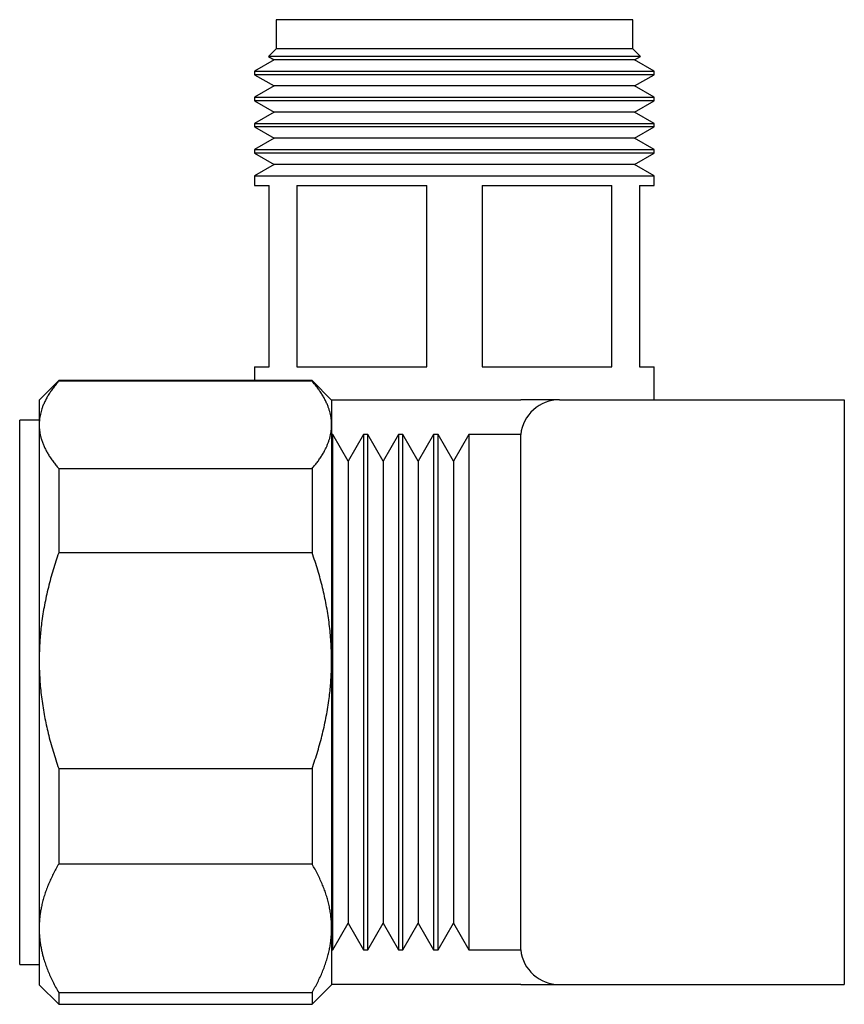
# Model space of a CAD drawing. Header units: millimetres. Extents: x 8 to 767, y 12 to 375.
# Tile 8 of 46: x 90 to 132, y 324 to 375. Entities that reach past the tile are written whole.
import ezdxf

# ---------------------------------------------------------------- set-up
doc = ezdxf.new("R2010")
doc.units = ezdxf.units.MM

msp = doc.modelspace()

# ---------------------------------------------------------------- linework, layer by layer
at = {"color": 7, "linetype": 'Continuous', "lineweight": 30}
for p, q in [((103.043, 374.703), (103.043, 373.203)), ((121.343, 374.703), (103.043, 374.703)), ((121.343, 373.203), (121.343, 374.703)), ((103.043, 373.203), (102.653, 372.813)), ((102.653, 372.813), (102.949, 372.642)), ((112.193, 372.813), (102.653, 372.813)), ((121.343, 373.203), (103.043, 373.203)), ((121.733, 372.813), (112.193, 372.813)), ((121.733, 372.813), (121.343, 373.203)), ((121.437, 372.642), (121.733, 372.813)), ((102.949, 372.642), (101.943, 372.061)), ((121.437, 372.642), (102.949, 372.642)), ((122.443, 372.061), (121.437, 372.642)), ((101.943, 372.061), (101.943, 371.883)), ((101.943, 372.061), (122.443, 372.061)), ((101.943, 371.883), (102.949, 371.302)), ((112.193, 371.883), (101.943, 371.883)), ((122.443, 371.883), (112.193, 371.883)), ((121.437, 371.302), (122.443, 371.883)), ((122.443, 371.883), (122.443, 372.061)), ((102.949, 371.302), (101.943, 370.721)), ((121.437, 371.302), (102.949, 371.302)), ((122.443, 370.721), (121.437, 371.302)), ((101.943, 370.721), (101.943, 370.543)), ((101.943, 370.721), (122.443, 370.721)), ((101.943, 370.543), (102.949, 369.962)), ((112.193, 370.543), (101.943, 370.543)), ((122.443, 370.543), (112.193, 370.543)), ((121.437, 369.962), (122.443, 370.543)), ((122.443, 370.543), (122.443, 370.721)), ((102.949, 369.962), (101.943, 369.381)), ((121.437, 369.962), (102.949, 369.962)), ((122.443, 369.381), (121.437, 369.962)), ((101.943, 369.381), (101.943, 369.203)), ((101.943, 369.381), (122.443, 369.381)), ((122.443, 369.203), (122.443, 369.381)), ((101.943, 369.203), (102.949, 368.622)), ((112.193, 369.203), (101.943, 369.203)), ((122.443, 369.203), (112.193, 369.203)), ((121.437, 368.622), (122.443, 369.203)), ((102.949, 368.622), (101.943, 368.041)), ((121.437, 368.622), (102.949, 368.622)), ((122.443, 368.041), (121.437, 368.622)), ((101.943, 368.041), (101.943, 367.863)), ((101.943, 368.041), (122.443, 368.041)), ((101.943, 367.863), (102.949, 367.282)), ((112.193, 367.863), (101.943, 367.863)), ((122.443, 367.863), (112.193, 367.863)), ((121.437, 367.282), (122.443, 367.863)), ((122.443, 367.863), (122.443, 368.041)), ((102.949, 367.282), (101.943, 366.701)), ((121.437, 367.282), (102.949, 367.282)), ((122.443, 366.701), (121.437, 367.282)), ((101.943, 366.701), (101.943, 366.203)), ((101.943, 366.701), (122.443, 366.701)), ((101.943, 366.203), (102.693, 366.203)), ((102.693, 356.903), (102.693, 366.203)), ((104.11, 366.203), (110.776, 366.203)), ((104.11, 366.203), (104.11, 356.903)), ((110.776, 356.903), (110.776, 366.203)), ((113.61, 366.203), (120.276, 366.203)), ((113.61, 366.203), (113.61, 356.903)), ((120.276, 356.903), (120.276, 366.203)), ((121.693, 366.203), (122.443, 366.203)), ((121.693, 366.203), (121.693, 356.903)), ((122.443, 366.203), (122.443, 366.701)), ((101.943, 356.903), (101.943, 356.193)), ((101.943, 356.903), (102.693, 356.903)), ((104.11, 356.903), (110.776, 356.903)), ((113.61, 356.903), (120.276, 356.903)), ((121.693, 356.903), (122.443, 356.903)), ((122.443, 355.203), (122.443, 356.903)), ((91.893, 356.193), (90.893, 355.193)), ((104.893, 356.193), (91.893, 356.193)), ((91.893, 356.193), (91.893, 356.165)), ((104.893, 356.165), (91.893, 356.165)), ((105.893, 355.193), (104.893, 356.193)), ((104.893, 356.193), (104.893, 356.165)), ((90.893, 355.193), (90.893, 353.922)), ((105.883, 355.203), (115.593, 355.203)), ((105.893, 355.193), (105.893, 353.922)), ((117.579, 355.203), (115.593, 355.203)), ((117.581, 355.203), (132.193, 355.203)), ((132.193, 355.203), (132.193, 325.203)), ((90.893, 354.156), (89.893, 354.156)), ((89.893, 348.447), (89.893, 354.156)), ((90.893, 353.922), (90.893, 341.824)), ((105.893, 353.922), (105.893, 341.824)), ((105.951, 353.424), (105.893, 353.424)), ((106.739, 352.059), (105.951, 353.424)), ((105.951, 326.983), (105.951, 353.424)), ((107.527, 353.424), (106.739, 352.059)), ((107.751, 353.424), (107.527, 353.424)), ((107.527, 353.424), (107.527, 326.983)), ((108.539, 352.059), (107.751, 353.424)), ((107.751, 326.983), (107.751, 353.424)), ((109.327, 353.424), (108.539, 352.059)), ((109.551, 353.424), (109.327, 353.424)), ((109.327, 353.424), (109.327, 326.983)), ((110.339, 352.059), (109.551, 353.424)), ((109.551, 326.983), (109.551, 353.424)), ((111.127, 353.424), (110.339, 352.059)), ((111.351, 353.424), (111.127, 353.424)), ((111.127, 353.424), (111.127, 326.983)), ((112.139, 352.059), (111.351, 353.424)), ((111.351, 326.983), (111.351, 353.424)), ((112.927, 353.424), (112.139, 352.059)), ((115.593, 353.424), (112.927, 353.424)), ((112.927, 353.424), (112.927, 326.983)), ((115.593, 326.983), (115.593, 353.424)), ((106.739, 352.059), (106.739, 328.348)), ((108.539, 352.059), (108.539, 328.348)), ((110.339, 352.059), (110.339, 328.348)), ((112.139, 352.059), (112.139, 328.348)), ((91.893, 351.679), (91.893, 347.359)), ((91.893, 351.679), (104.893, 351.679)), ((104.893, 351.679), (104.893, 347.359)), ((89.893, 326.231), (89.893, 348.447)), ((104.893, 347.359), (91.893, 347.359)), ((90.893, 341.824), (90.893, 328.095)), ((105.893, 341.824), (105.893, 328.095)), ((91.893, 336.289), (104.893, 336.289)), ((91.893, 336.289), (91.893, 331.387)), ((104.893, 336.289), (104.893, 331.387)), ((104.893, 331.387), (91.893, 331.387)), ((105.951, 326.983), (106.739, 328.348)), ((106.739, 328.348), (107.527, 326.983)), ((107.751, 326.983), (108.539, 328.348)), ((108.539, 328.348), (109.327, 326.983)), ((109.551, 326.983), (110.339, 328.348)), ((110.339, 328.348), (111.127, 326.983)), ((111.351, 326.983), (112.139, 328.348)), ((112.139, 328.348), (112.927, 326.983)), ((90.893, 328.095), (90.893, 325.193)), ((105.893, 328.095), (105.893, 325.193)), ((105.893, 326.983), (105.951, 326.983)), ((107.527, 326.983), (107.751, 326.983)), ((109.327, 326.983), (109.551, 326.983)), ((111.127, 326.983), (111.351, 326.983)), ((112.927, 326.983), (115.593, 326.983)), ((89.893, 326.231), (90.893, 326.231)), ((90.893, 325.193), (91.893, 324.193)), ((91.893, 324.804), (104.893, 324.804)), ((91.893, 324.804), (91.893, 324.193)), ((104.893, 324.193), (105.893, 325.193)), ((104.893, 324.804), (104.893, 324.193)), ((115.593, 325.203), (105.893, 325.203)), ((115.593, 325.203), (117.579, 325.203)), ((117.581, 325.203), (132.193, 325.203)), ((91.893, 324.193), (104.893, 324.193))]:
    msp.add_line(p, q, dxfattribs=at)
for centre, start, end in [((117.581, 353.203), 89.9994, 173.6933), ((117.581, 353.203), 90, 173.6703), ((117.581, 327.203), 186.314, 270.0006), ((117.581, 327.203), 186.3297, 270)]:
    msp.add_arc(centre, 2, start, end, dxfattribs=at)
for points, knots in [([(91.893, 356.165), (91.843, 356.106), (91.743, 355.988), (91.605, 355.808), (91.476, 355.627), (91.36, 355.445), (91.255, 355.261), (91.162, 355.077), (91.089, 354.906), (91.031, 354.748), (90.987, 354.605), (90.951, 354.46), (90.924, 354.32), (90.906, 354.185), (90.895, 354.053), (90.894, 353.966), (90.893, 353.922)], [0, 0, 0, 0, 0.081943, 0.163885, 0.246134, 0.328394, 0.41064, 0.492718, 0.574796, 0.638057, 0.701336, 0.764613, 0.827874, 0.885247, 0.942627, 1, 1, 1, 1]), ([(105.893, 353.922), (105.893, 353.948), (105.892, 354.024), (105.883, 354.151), (105.865, 354.302), (105.836, 354.453), (105.799, 354.604), (105.753, 354.754), (105.694, 354.914), (105.621, 355.082), (105.531, 355.262), (105.428, 355.442), (105.312, 355.623), (105.184, 355.804), (105.046, 355.985), (104.944, 356.105), (104.893, 356.165)], [0, 0, 0, 0, 0.034083, 0.100121, 0.166197, 0.232295, 0.298394, 0.364475, 0.430516, 0.509649, 0.588783, 0.670323, 0.751877, 0.83342, 0.91671, 1, 1, 1, 1]), ([(90.893, 353.922), (90.893, 353.896), (90.894, 353.81), (90.905, 353.663), (90.93, 353.482), (90.97, 353.301), (91.022, 353.121), (91.087, 352.942), (91.164, 352.763), (91.253, 352.586), (91.356, 352.406), (91.471, 352.224), (91.601, 352.041), (91.74, 351.859), (91.842, 351.739), (91.893, 351.679)], [0, 0, 0, 0, 0.0340833, 0.1132228, 0.1923969, 0.2715727, 0.3507144, 0.4298285, 0.5089719, 0.5881187, 0.6672373, 0.7504129, 0.8336137, 0.9168187, 1, 1, 1, 1]), ([(104.893, 351.679), (104.943, 351.738), (105.043, 351.856), (105.181, 352.036), (105.309, 352.217), (105.426, 352.399), (105.525, 352.571), (105.607, 352.733), (105.675, 352.884), (105.734, 353.036), (105.784, 353.188), (105.824, 353.338), (105.855, 353.485), (105.877, 353.631), (105.89, 353.776), (105.892, 353.873), (105.893, 353.922)], [0, 0, 0, 0, 0.081943, 0.163885, 0.246134, 0.328394, 0.41064, 0.4776, 0.544588, 0.611584, 0.678568, 0.745524, 0.809134, 0.872763, 0.93639, 1, 1, 1, 1]), ([(91.893, 347.359), (91.843, 347.212), (91.742, 346.92), (91.604, 346.477), (91.477, 346.031), (91.36, 345.582), (91.255, 345.128), (91.162, 344.673), (91.082, 344.216), (91.02, 343.784), (90.972, 343.374), (90.937, 342.987), (90.912, 342.6), (90.896, 342.212), (90.894, 341.953), (90.893, 341.824)], [0, 0, 0, 0, 0.082024, 0.164071, 0.246115, 0.328134, 0.410672, 0.49321, 0.574831, 0.656452, 0.72514, 0.793862, 0.862594, 0.931314, 1, 1, 1, 1]), ([(105.893, 341.824), (105.893, 341.888), (105.892, 342.101), (105.881, 342.464), (105.855, 342.91), (105.816, 343.356), (105.764, 343.801), (105.698, 344.246), (105.621, 344.688), (105.532, 345.125), (105.43, 345.566), (105.314, 346.012), (105.185, 346.465), (105.045, 346.914), (104.944, 347.21), (104.893, 347.359)], [0, 0, 0, 0, 0.034083, 0.113223, 0.192397, 0.271573, 0.350714, 0.430546, 0.510378, 0.588808, 0.667237, 0.750413, 0.833614, 0.916819, 1, 1, 1, 1]), ([(90.893, 341.824), (90.893, 341.76), (90.894, 341.546), (90.905, 341.184), (90.93, 340.738), (90.97, 340.292), (91.022, 339.846), (91.087, 339.401), (91.165, 338.959), (91.254, 338.523), (91.356, 338.082), (91.471, 337.635), (91.601, 337.183), (91.74, 336.734), (91.842, 336.437), (91.893, 336.289)], [0, 0, 0, 0, 0.034083, 0.113223, 0.192397, 0.271573, 0.350714, 0.430546, 0.510378, 0.588808, 0.667237, 0.750413, 0.833614, 0.916819, 1, 1, 1, 1]), ([(104.893, 336.289), (104.943, 336.435), (105.043, 336.728), (105.181, 337.171), (105.309, 337.616), (105.426, 338.066), (105.531, 338.52), (105.624, 338.975), (105.703, 339.431), (105.766, 339.864), (105.814, 340.273), (105.849, 340.66), (105.874, 341.048), (105.89, 341.436), (105.892, 341.694), (105.893, 341.824)], [0, 0, 0, 0, 0.082024, 0.164071, 0.246115, 0.328134, 0.410672, 0.49321, 0.574831, 0.656452, 0.72514, 0.793862, 0.862594, 0.931314, 1, 1, 1, 1]), ([(91.893, 331.387), (91.844, 331.302), (91.747, 331.134), (91.613, 330.878), (91.488, 330.622), (91.373, 330.362), (91.27, 330.101), (91.178, 329.839), (91.098, 329.576), (91.035, 329.327), (90.986, 329.091), (90.948, 328.869), (90.92, 328.647), (90.902, 328.424), (90.894, 328.24), (90.893, 328.13), (90.893, 328.095)], [0, 0, 0, 0, 0.079536, 0.159092, 0.238645, 0.318177, 0.398178, 0.478178, 0.557348, 0.636517, 0.702909, 0.769332, 0.835764, 0.902185, 0.968576, 1, 1, 1, 1]), ([(105.893, 328.095), (105.893, 328.13), (105.892, 328.254), (105.882, 328.467), (105.856, 328.734), (105.817, 328.999), (105.765, 329.265), (105.7, 329.531), (105.622, 329.794), (105.533, 330.055), (105.431, 330.317), (105.315, 330.584), (105.186, 330.853), (105.046, 331.121), (104.944, 331.298), (104.893, 331.387)], [0, 0, 0, 0, 0.0314246, 0.1107733, 0.1901569, 0.2695421, 0.348893, 0.4289402, 0.5089879, 0.5876202, 0.6662531, 0.7496746, 0.8331215, 0.9165727, 1, 1, 1, 1]), ([(90.893, 328.095), (90.894, 328.022), (90.896, 327.875), (90.91, 327.655), (90.933, 327.436), (90.965, 327.217), (91.004, 327.009), (91.047, 326.815), (91.095, 326.632), (91.156, 326.421), (91.236, 326.182), (91.339, 325.911), (91.457, 325.635), (91.59, 325.356), (91.735, 325.078), (91.84, 324.895), (91.893, 324.804)], [0, 0, 0, 0, 0.065449, 0.130927, 0.196416, 0.261896, 0.327347, 0.382405, 0.437469, 0.492528, 0.573552, 0.654577, 0.740916, 0.827283, 0.913655, 1, 1, 1, 1]), ([(104.893, 324.804), (104.943, 324.891), (105.043, 325.065), (105.181, 325.328), (105.309, 325.593), (105.426, 325.86), (105.531, 326.13), (105.624, 326.401), (105.703, 326.672), (105.766, 326.929), (105.814, 327.173), (105.849, 327.403), (105.874, 327.634), (105.89, 327.864), (105.892, 328.018), (105.893, 328.095)], [0, 0, 0, 0, 0.082024, 0.164071, 0.246115, 0.328134, 0.410672, 0.49321, 0.574831, 0.656452, 0.72514, 0.793862, 0.862594, 0.931314, 1, 1, 1, 1])]:
    msp.add_open_spline(points, degree=3, knots=knots, dxfattribs=at)

doc.saveas('drawing.dxf')
